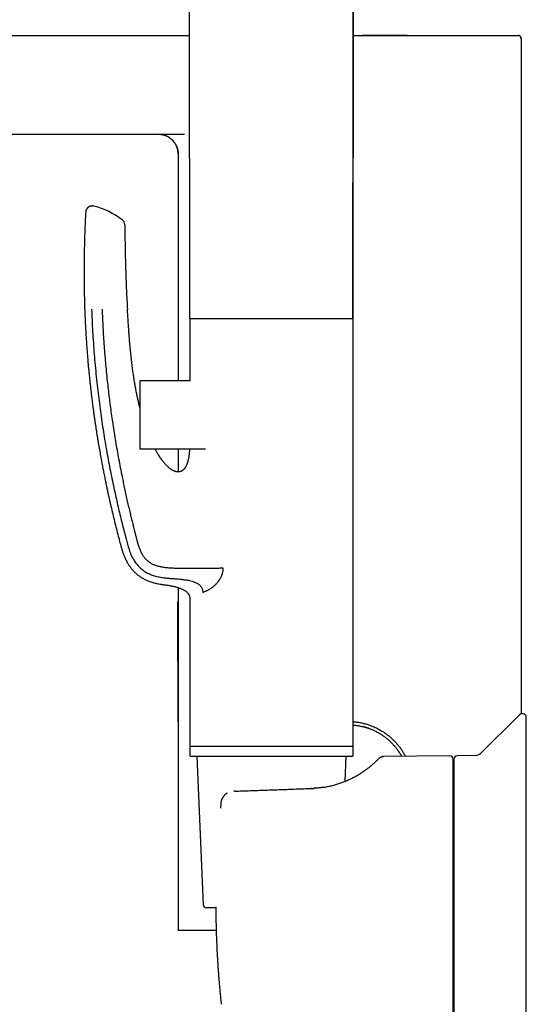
# Model space of a CAD drawing. Header units: millimetres. Extents: x 8 to 676, y 12 to 869.
# Tile 43 of 77: x 97 to 174, y 628 to 778. Entities that reach past the tile are written whole.
import ezdxf

# ---------------------------------------------------------------- set-up
doc = ezdxf.new("R2010")
doc.units = ezdxf.units.MM

msp = doc.modelspace()

# ---------------------------------------------------------------- linework, layer by layer
at = {"color": 7, "linetype": 'Continuous', "lineweight": 30}
for p, q in [((147.52, 856.38), (147.39, 732.6)), ((122.61, 732.6), (122.51, 830.76)), ((29.41, 775.68), (122.57, 775.68)), ((147.43, 775.68), (148.77, 775.68)), ((172.97, 672.56), (172.97, 775.18)), ((32.14, 760.68), (121.81, 760.68)), ((120.82, 757.68), (120.82, 723.2)), ((122.61, 732.6), (122.61, 723.2)), ((124.78, 732.6), (122.61, 732.6)), ((147.41, 732.6), (124.78, 732.6)), ((147.41, 667.6), (147.41, 732.6)), ((122.61, 723.2), (115.01, 723.2)), ((115.01, 723.2), (115.01, 715.9)), ((115.01, 715.9), (115.01, 712.8)), ((124.99, 712.8), (115.01, 712.8)), ((120.82, 712.8), (120.82, 709.36)), ((120.82, 691.78), (120.82, 639.68)), ((122.61, 690.1), (122.61, 667.6)), ((124.58, 691.05), (124.78, 691.14)), ((120.82, 671.35), (120.79, 689.66)), ((120.79, 689.61), (120.79, 689.66)), ((120.82, 689.64), (120.79, 689.66)), ((172.52, 672.3), (166.8, 666.62)), ((173.72, 616.4), (173.72, 672.09)), ((122.61, 667.8), (122.61, 666.3)), ((124.78, 667.6), (122.61, 667.6)), ((147.41, 667.6), (124.78, 667.6)), ((147.41, 666.3), (147.41, 667.8)), ((147.21, 666.1), (122.81, 666.1)), ((123.67, 666.1), (124.64, 643.57)), ((146.2, 662.34), (146.36, 666.1)), ((162.12, 666.21), (152.05, 666.12)), ((165.97, 666.27), (163.21, 666.22)), ((141.07, 661.25), (141.06, 661.25)), ((127.31, 659.02), (127.24, 658.25)), ((127.24, 658.25), (127.24, 658.25)), ((126.55, 643.1), (125.14, 643.1))]:
    msp.add_line(p, q, dxfattribs=at)
at = {"color": 7, "linetype": 'Continuous', "lineweight": 30, "flags": 128}
for points in [[(172.53, 775.67), (172.51, 775.67), (172.47, 775.68)], [(149.28, 670.55), (149.07, 670.61), (148.92, 670.65)], [(126.55, 643.26), (126.55, 643.26), (126.55, 643.25), (126.55, 643.25)], [(126.7, 637.16), (126.7, 637.16), (126.7, 637.16), (126.7, 637.16)]]:
    msp.add_lwpolyline(points, dxfattribs=at)
at = {"color": 7, "linetype": 'Continuous', "lineweight": 30}
for centre, radius, start, end in [((172.47, 775.18), 0.5, 0, 68.0451), ((117.82, 757.68), 3, 0, 89.3619), ((104.73, 737.37), 12.81, 53.6509, 75.0307), ((111.73, 746.88), 1, 0.4565, 53.651), ((173.22, 671.59), 1, 90, 134.8031), ((173.22, 672.09), 0.5, 0, 90), ((146.67, 661.68), 9.25, 68.3741, 71.3529), ((122.81, 666.3), 0.2, 180, 270), ((147.21, 666.3), 0.2, 270, 0), ((146.67, 661.68), 9.25, 32.346, 35.5555), ((162.12, 665.71), 0.5, 0, 90.5), ((163.22, 665.72), 0.5, 91, 180), ((165.95, 667.47), 1.2, 271, 314.8031), ((162.12, 665.1), 0.6, 326.7382, 0), ((125.14, 643.6), 0.5, 182.4813, 270)]:
    msp.add_arc(centre, radius, start, end, dxfattribs=at)
for points, knots in [([(147.38, 732.6), (147.38, 732.79), (147.38, 733.43), (147.38, 734.51), (147.38, 735.82), (147.38, 737.12), (147.38, 738.4), (147.38, 739.64), (147.38, 740.85), (147.38, 742.02), (147.39, 743.17), (147.39, 744.32), (147.39, 745.44), (147.39, 746.56), (147.39, 747.66), (147.39, 748.75), (147.39, 749.83), (147.39, 750.89), (147.39, 751.93), (147.39, 752.95), (147.4, 753.95), (147.4, 754.95), (147.4, 755.95), (147.4, 756.93), (147.4, 757.91), (147.4, 758.87), (147.4, 759.81), (147.4, 760.73), (147.4, 761.63), (147.41, 762.53), (147.41, 763.41), (147.41, 764.29), (147.41, 765.16), (147.41, 766.02), (147.41, 766.86), (147.41, 767.69), (147.41, 768.51), (147.42, 769.32), (147.42, 770.11), (147.42, 770.89), (147.42, 771.65), (147.42, 772.41), (147.42, 773.41), (147.42, 774.64), (147.43, 776.2), (147.43, 777.85), (147.43, 779.58), (147.43, 781.5), (147.44, 783.61), (147.44, 785.89), (147.44, 788.16), (147.45, 790.34), (147.45, 792.44), (147.45, 794.46), (147.45, 796.47), (147.45, 798), (147.45, 799.05), (147.46, 799.63), (147.46, 800.22), (147.46, 800.8), (147.46, 801.4), (147.46, 802.04), (147.46, 802.73), (147.46, 803.48), (147.46, 804.24), (147.46, 804.98), (147.46, 805.69), (147.46, 806.37), (147.46, 807.07), (147.46, 807.78), (147.46, 808.5), (147.47, 809.27), (147.47, 810.11), (147.47, 811), (147.47, 811.91), (147.47, 812.8), (147.47, 813.67), (147.47, 814.52), (147.47, 815.39), (147.47, 816.27), (147.47, 817.16), (147.47, 818.06), (147.48, 818.98), (147.48, 819.9), (147.48, 820.81), (147.48, 821.71), (147.48, 822.63), (147.48, 823.56), (147.48, 824.51), (147.48, 825.52), (147.48, 826.6), (147.48, 827.76), (147.49, 828.93), (147.49, 830.08), (147.49, 831.19), (147.49, 832.28), (147.49, 833.38), (147.49, 834.49), (147.49, 835.62), (147.49, 836.76), (147.49, 837.91), (147.5, 839.08), (147.5, 840.25), (147.5, 841.45), (147.5, 842.65), (147.5, 843.87), (147.5, 845.1), (147.5, 846.34), (147.5, 847.59), (147.51, 848.88), (147.51, 850.2), (147.51, 851.56), (147.51, 852.93), (147.51, 854.32), (147.51, 855.47), (147.51, 856.16), (147.51, 856.38)], [0, 0, 0, 0, 0.004755, 0.015474, 0.026073, 0.036553, 0.046913, 0.057155, 0.066702, 0.076143, 0.085478, 0.094708, 0.103831, 0.112848, 0.12176, 0.130565, 0.139265, 0.147859, 0.156196, 0.164432, 0.172565, 0.180596, 0.188668, 0.196635, 0.204495, 0.21225, 0.219899, 0.227309, 0.234617, 0.241822, 0.248926, 0.256069, 0.263107, 0.270038, 0.276863, 0.283582, 0.290194, 0.296701, 0.303087, 0.309368, 0.315543, 0.321647, 0.327736, 0.339662, 0.351541, 0.36562, 0.379631, 0.393575, 0.412144, 0.430593, 0.44892, 0.467126, 0.483537, 0.499848, 0.51606, 0.532173, 0.536881, 0.54158, 0.54627, 0.550981, 0.555783, 0.56068, 0.566571, 0.572594, 0.578747, 0.585032, 0.590466, 0.595995, 0.601619, 0.607336, 0.613148, 0.619054, 0.626135, 0.633348, 0.640691, 0.648165, 0.654949, 0.661837, 0.66883, 0.675927, 0.683128, 0.690434, 0.697844, 0.705358, 0.712596, 0.719928, 0.727354, 0.734874, 0.742489, 0.750197, 0.759404, 0.768741, 0.778209, 0.787808, 0.796489, 0.805274, 0.814164, 0.823158, 0.832257, 0.841459, 0.850767, 0.860178, 0.869694, 0.879314, 0.889038, 0.898867, 0.9088, 0.918838, 0.92898, 0.939226, 0.950072, 0.961032, 0.972107, 0.983297, 0.994601, 1, 1, 1, 1]), ([(155.64, 775.68), (155.46, 775.68), (155.11, 775.67), (154.58, 775.67), (154.04, 775.67), (153.49, 775.67), (152.94, 775.67), (152.39, 775.67), (151.86, 775.67), (151.33, 775.67), (150.82, 775.66), (150.31, 775.66), (149.79, 775.67), (149.28, 775.67), (148.94, 775.67), (148.77, 775.67)], [0, 0, 0, 0, 0.079248, 0.159216, 0.239225, 0.319269, 0.399342, 0.479435, 0.559542, 0.632981, 0.706418, 0.779848, 0.853261, 0.926649, 1, 1, 1, 1]), ([(148.77, 775.68), (148.96, 775.68), (149.35, 775.68), (149.93, 775.68), (150.51, 775.68), (151.09, 775.68), (151.67, 775.68), (152.24, 775.68), (152.81, 775.68), (153.37, 775.68), (153.94, 775.68), (154.51, 775.68), (155.07, 775.68), (155.45, 775.68), (155.63, 775.68), (155.64, 775.68)], [0, 0, 0, 0, 0.083659, 0.167228, 0.250759, 0.334301, 0.417907, 0.50013, 0.58251, 0.665095, 0.747581, 0.831598, 0.915516, 0.999386, 1, 1, 1, 1]), ([(155.64, 775.68), (155.82, 775.68), (156.19, 775.68), (156.74, 775.68), (157.29, 775.68), (157.84, 775.68), (158.38, 775.68), (158.91, 775.68), (159.43, 775.68), (159.95, 775.68), (160.46, 775.68), (160.96, 775.68), (161.44, 775.68), (161.92, 775.68), (162.4, 775.68), (162.87, 775.68), (163.33, 775.68), (163.79, 775.68), (164.24, 775.68), (164.67, 775.68), (165.1, 775.68), (165.52, 775.68), (165.93, 775.68), (166.33, 775.68), (166.72, 775.68), (167.1, 775.68), (167.46, 775.68), (167.81, 775.68), (168.14, 775.68), (168.47, 775.68), (168.78, 775.68), (169.09, 775.68), (169.38, 775.68), (169.67, 775.68), (169.94, 775.68), (170.19, 775.68), (170.44, 775.68), (170.67, 775.68), (170.88, 775.68), (171.09, 775.68), (171.28, 775.68), (171.45, 775.68), (171.61, 775.68), (171.76, 775.68), (171.89, 775.68), (172.01, 775.68), (172.12, 775.68), (172.21, 775.68), (172.29, 775.68), (172.36, 775.68), (172.41, 775.68), (172.44, 775.68), (172.46, 775.68), (172.47, 775.68), (172.47, 775.68)], [0, 0, 0, 0, 0.0190286, 0.0383523, 0.0577003, 0.0770843, 0.0964808, 0.1158249, 0.1351283, 0.154403, 0.1736607, 0.1925698, 0.2114855, 0.2304191, 0.2493406, 0.2686329, 0.2879218, 0.307219, 0.3265364, 0.3458856, 0.3652784, 0.3847263, 0.4041035, 0.423434, 0.4427293, 0.4620008, 0.4812603, 0.5001752, 0.5191007, 0.5380476, 0.5570067, 0.5763257, 0.595629, 0.6149288, 0.6342371, 0.6535659, 0.6729274, 0.6923334, 0.7116554, 0.7309484, 0.7502237, 0.7694932, 0.7887683, 0.807716, 0.8266912, 0.845705, 0.8647919, 0.8842063, 0.9035678, 0.9228882, 0.9421795, 0.9614539, 0.9807233, 1, 1, 1, 1]), ([(172.96, 775.18), (172.96, 775.2), (172.96, 775.24), (172.95, 775.3), (172.93, 775.36), (172.9, 775.41), (172.87, 775.46), (172.84, 775.5), (172.81, 775.53), (172.78, 775.56), (172.75, 775.59), (172.72, 775.6), (172.7, 775.62), (172.67, 775.63), (172.65, 775.64), (172.63, 775.65), (172.6, 775.66), (172.58, 775.66), (172.55, 775.67), (172.53, 775.67), (172.52, 775.67), (172.51, 775.67)], [0, 0, 0, 0, 0.057698, 0.112461, 0.163335, 0.209543, 0.262908, 0.30615, 0.342089, 0.385615, 0.416605, 0.441275, 0.469609, 0.504411, 0.547214, 0.598834, 0.659722, 0.730146, 0.810269, 0.900197, 1, 1, 1, 1]), ([(117.86, 760.67), (117.86, 760.67), (117.87, 760.67), (117.88, 760.67), (117.9, 760.67), (117.92, 760.67), (117.94, 760.67), (117.96, 760.67), (117.99, 760.67), (118.01, 760.67), (118.04, 760.67), (118.07, 760.67), (118.1, 760.66), (118.13, 760.66), (118.17, 760.66), (118.21, 760.65), (118.28, 760.64), (118.36, 760.63), (118.45, 760.61), (118.54, 760.59), (118.64, 760.56), (118.74, 760.53), (118.85, 760.5), (118.95, 760.46), (119.07, 760.41), (119.21, 760.34), (119.38, 760.25), (119.53, 760.15), (119.68, 760.04), (119.82, 759.92), (119.95, 759.8), (120.08, 759.66), (120.19, 759.52), (120.3, 759.38), (120.4, 759.22), (120.49, 759.07), (120.56, 758.91), (120.63, 758.75), (120.68, 758.59), (120.73, 758.44), (120.77, 758.27), (120.8, 758.09), (120.82, 757.88), (120.82, 757.74), (120.83, 757.67)], [0, 0, 0, 0, 0.0249607, 0.0475766, 0.0678668, 0.0858591, 0.1015936, 0.1151304, 0.1265631, 0.1360464, 0.1438483, 0.1504409, 0.1555984, 0.1612306, 0.1678287, 0.1754057, 0.189321, 0.20574, 0.2220251, 0.2402748, 0.2603517, 0.2807825, 0.3012211, 0.3216524, 0.3420612, 0.3776727, 0.4130887, 0.448231, 0.4830248, 0.5175684, 0.5522116, 0.5869097, 0.6215986, 0.6562143, 0.6906935, 0.7249744, 0.7586969, 0.7913079, 0.8227776, 0.8530939, 0.8822528, 0.9206529, 0.9598887, 1, 1, 1, 1]), ([(108.04, 749.74), (108.01, 749.74), (107.95, 749.76), (107.86, 749.77), (107.78, 749.77), (107.7, 749.77), (107.63, 749.76), (107.55, 749.75), (107.48, 749.73), (107.42, 749.71), (107.36, 749.68), (107.31, 749.66), (107.27, 749.63), (107.22, 749.6), (107.17, 749.57), (107.12, 749.53), (107.07, 749.48), (107.02, 749.43), (106.97, 749.36), (106.92, 749.29), (106.88, 749.21), (106.84, 749.12), (106.81, 749.03), (106.79, 748.93), (106.78, 748.86), (106.78, 748.83)], [0, 0, 0, 0, 0.050048, 0.098823, 0.145902, 0.190894, 0.23345, 0.27327, 0.317088, 0.356266, 0.390555, 0.419784, 0.449133, 0.477702, 0.50999, 0.545945, 0.585475, 0.628436, 0.674627, 0.723778, 0.775552, 0.829545, 0.885294, 0.942291, 1, 1, 1, 1]), ([(106.78, 748.83), (106.77, 748.57), (106.73, 747.94), (106.69, 746.94), (106.64, 745.84), (106.61, 744.75), (106.58, 743.68), (106.56, 742.63), (106.54, 741.6), (106.53, 740.58), (106.53, 739.57), (106.53, 738.57), (106.55, 737.57), (106.56, 736.59), (106.58, 735.62), (106.61, 734.66), (106.64, 733.72), (106.68, 732.8), (106.72, 731.88), (106.77, 730.98), (106.82, 730.1), (106.88, 729.23), (106.94, 728.37), (107, 727.53), (107.07, 726.72), (107.13, 725.95), (107.2, 725.22), (107.27, 724.49), (107.34, 723.78), (107.41, 723.08), (107.49, 722.38), (107.57, 721.66), (107.65, 720.94), (107.74, 720.23), (107.83, 719.54), (107.92, 718.86), (108.01, 718.19), (108.1, 717.56), (108.19, 716.95), (108.28, 716.38), (108.36, 715.82), (108.45, 715.27), (108.53, 714.73), (108.62, 714.21), (108.7, 713.69), (108.79, 713.19), (108.88, 712.7), (108.96, 712.23), (109.04, 711.76), (109.13, 711.31), (109.2, 710.89), (109.28, 710.48), (109.36, 710.09), (109.43, 709.7), (109.51, 709.31), (109.59, 708.91), (109.67, 708.5), (109.75, 708.11), (109.83, 707.74), (109.9, 707.37), (109.98, 707.02), (110.05, 706.69), (110.13, 706.31), (110.22, 705.88), (110.33, 705.39), (110.44, 704.91), (110.6, 704.2), (110.82, 703.27), (111.09, 702.12), (111.37, 700.99), (111.66, 699.88), (111.86, 699.09), (111.99, 698.59), (112.05, 698.4), (112.1, 698.2), (112.16, 697.99), (112.22, 697.77), (112.28, 697.54), (112.36, 697.3), (112.44, 697.06), (112.53, 696.82), (112.62, 696.58), (112.72, 696.35), (112.83, 696.11), (112.95, 695.87), (113.08, 695.63), (113.21, 695.4), (113.35, 695.2), (113.47, 695.01), (113.61, 694.82), (113.76, 694.63), (113.91, 694.45), (114.08, 694.27), (114.26, 694.09), (114.44, 693.92), (114.62, 693.76), (114.81, 693.61), (115.01, 693.46), (115.22, 693.33), (115.44, 693.2), (115.66, 693.07), (115.89, 692.96), (116.13, 692.85), (116.39, 692.74), (116.66, 692.64), (116.96, 692.55), (117.27, 692.47), (117.59, 692.39), (117.91, 692.33), (118.22, 692.27), (118.42, 692.25), (118.51, 692.23)], [0, 0, 0, 0, 0.0127849, 0.0312484, 0.049482, 0.0674862, 0.0852612, 0.1024962, 0.1195107, 0.1363051, 0.1528797, 0.1695662, 0.1860243, 0.2022543, 0.2182564, 0.2340306, 0.2495769, 0.2648955, 0.2799863, 0.2948494, 0.3094848, 0.3238924, 0.3380722, 0.3520241, 0.3657482, 0.3781284, 0.390317, 0.4023139, 0.414119, 0.4257323, 0.4371537, 0.4493943, 0.4614063, 0.4731893, 0.4847434, 0.4960682, 0.5071636, 0.5180293, 0.5277877, 0.5373528, 0.5467244, 0.5559024, 0.5648865, 0.5736767, 0.5822726, 0.5906742, 0.5988813, 0.6068936, 0.6147109, 0.6223331, 0.6293409, 0.636175, 0.642835, 0.649321, 0.6556328, 0.6626785, 0.6694932, 0.6760767, 0.6824287, 0.6885491, 0.6944376, 0.700094, 0.7055181, 0.7137311, 0.7219262, 0.7301223, 0.7383196, 0.7578416, 0.7773707, 0.7969074, 0.8155637, 0.8342279, 0.8375136, 0.840806, 0.8442273, 0.8478249, 0.8516025, 0.8554992, 0.859583, 0.8638555, 0.8683191, 0.872317, 0.876461, 0.8807524, 0.8851912, 0.8897781, 0.8945145, 0.8981666, 0.9019061, 0.9057341, 0.9096498, 0.9136526, 0.9177421, 0.9219187, 0.9261834, 0.930081, 0.9340518, 0.9380961, 0.9422138, 0.9464046, 0.9505912, 0.9548469, 0.9591712, 0.9635657, 0.9686466, 0.9738207, 0.9790871, 0.984443, 0.9898868, 0.9954204, 1, 1, 1, 1]), ([(112.73, 746.88), (112.73, 746.29), (112.74, 745.09), (112.77, 743.3), (112.81, 741.51), (112.86, 739.85), (112.91, 738.31), (112.97, 736.91), (113.04, 735.5), (113.1, 734.56), (113.12, 734.1)], [0, 0, 0, 0, 0.140001, 0.279998, 0.419994, 0.559993, 0.669994, 0.779996, 0.889998, 1, 1, 1, 1]), ([(107.67, 734.1), (107.7, 733.52), (107.74, 732.38), (107.83, 730.67), (107.94, 728.95), (108.07, 727.24), (108.22, 725.53), (108.38, 723.81), (108.56, 722.15), (108.76, 720.53), (108.96, 718.96), (109.18, 717.39), (109.41, 715.83), (109.66, 714.28), (109.92, 712.76), (110.19, 711.27), (110.47, 709.82), (110.76, 708.37), (111.04, 707.02), (111.31, 705.78), (111.57, 704.63), (111.84, 703.47), (112.11, 702.35), (112.38, 701.28), (112.64, 700.25), (112.85, 699.42), (113.02, 698.79), (113.13, 698.37), (113.25, 697.95), (113.38, 697.53), (113.53, 697.11), (113.68, 696.75), (113.83, 696.43), (113.98, 696.16), (114.13, 695.89), (114.3, 695.64), (114.49, 695.38), (114.69, 695.14), (114.9, 694.91), (115.13, 694.7), (115.37, 694.5), (115.63, 694.31), (115.89, 694.14), (116.17, 693.99), (116.45, 693.85), (116.74, 693.73), (117.05, 693.62), (117.4, 693.51), (117.77, 693.42), (118.14, 693.35), (118.39, 693.31), (118.51, 693.29)], [0, 0, 0, 0, 0.038871, 0.077719, 0.116565, 0.155432, 0.194343, 0.233327, 0.272387, 0.308233, 0.344083, 0.379894, 0.415629, 0.451255, 0.486724, 0.520375, 0.553833, 0.5872, 0.620611, 0.647017, 0.673663, 0.700641, 0.728041, 0.751687, 0.775748, 0.800243, 0.809985, 0.819794, 0.829669, 0.839611, 0.84962, 0.859695, 0.866605, 0.873544, 0.880514, 0.887516, 0.894554, 0.90162, 0.908707, 0.915814, 0.922937, 0.930068, 0.937198, 0.944314, 0.951414, 0.958492, 0.965539, 0.974284, 0.982952, 0.991531, 1, 1, 1, 1]), ([(127.67, 694.71), (127.59, 694.71), (127.42, 694.71), (127.16, 694.7), (126.9, 694.7), (126.63, 694.69), (126.36, 694.69), (126.09, 694.68), (125.8, 694.68), (125.49, 694.68), (125.16, 694.67), (124.84, 694.67), (124.51, 694.67), (124.19, 694.67), (123.85, 694.67), (123.51, 694.67), (123.15, 694.67), (122.8, 694.67), (122.45, 694.67), (122.11, 694.68), (121.78, 694.68), (121.47, 694.68), (121.16, 694.68), (120.87, 694.68), (120.58, 694.69), (120.27, 694.7), (119.94, 694.71), (119.59, 694.73), (119.25, 694.76), (118.92, 694.79), (118.62, 694.83), (118.35, 694.88), (118.11, 694.93), (117.87, 694.99), (117.64, 695.05), (117.42, 695.13), (117.2, 695.21), (117, 695.3), (116.8, 695.4), (116.61, 695.52), (116.43, 695.64), (116.25, 695.77), (116.09, 695.92), (115.93, 696.08), (115.79, 696.25), (115.65, 696.42), (115.52, 696.61), (115.39, 696.81), (115.27, 697.04), (115.15, 697.29), (115.04, 697.54), (114.94, 697.8), (114.84, 698.07), (114.76, 698.34), (114.66, 698.69), (114.55, 699.13), (114.42, 699.65), (114.27, 700.24), (114.11, 700.89), (113.93, 701.62), (113.75, 702.36), (113.56, 703.15), (113.36, 704.01), (113.15, 704.92), (112.94, 705.84), (112.74, 706.77), (112.55, 707.71), (112.33, 708.78), (112.09, 709.98), (111.83, 711.32), (111.59, 712.65), (111.36, 713.98), (111.15, 715.3), (110.95, 716.6), (110.76, 717.87), (110.59, 719.12), (110.43, 720.36), (110.28, 721.61), (110.13, 722.91), (109.99, 724.25), (109.86, 725.65), (109.74, 727.06), (109.63, 728.46), (109.53, 729.87), (109.45, 731.28), (109.39, 732.69), (109.35, 733.63), (109.33, 734.1)], [0, 0, 0, 0, 0.0059909, 0.0119715, 0.0179395, 0.0238912, 0.0298221, 0.0357265, 0.0416008, 0.048412, 0.0551721, 0.0618738, 0.0685099, 0.0750755, 0.0815662, 0.0887403, 0.0958058, 0.102754, 0.1095751, 0.116259, 0.1227956, 0.1288236, 0.1347271, 0.1405128, 0.1461851, 0.1517474, 0.1586743, 0.1654394, 0.1720533, 0.1785247, 0.1848632, 0.1897576, 0.194583, 0.1993449, 0.204051, 0.2087109, 0.2130902, 0.2174403, 0.2217656, 0.226073, 0.2303711, 0.2346664, 0.2389657, 0.2432762, 0.2476053, 0.251958, 0.2563363, 0.26074, 0.2660787, 0.2714582, 0.2768764, 0.2823323, 0.2878268, 0.2933593, 0.2989302, 0.3092461, 0.3196905, 0.3302633, 0.3446265, 0.3592203, 0.3740275, 0.3890263, 0.4071009, 0.4253772, 0.4438155, 0.4623746, 0.4810126, 0.4996879, 0.5263004, 0.5528404, 0.5792477, 0.605515, 0.6316744, 0.657755, 0.6822913, 0.7067916, 0.7312735, 0.7557548, 0.7802518, 0.807625, 0.8350453, 0.8625068, 0.8899956, 0.9174997, 0.9450087, 0.9725122, 1, 1, 1, 1]), ([(115.01, 719.11), (115, 719.18), (114.96, 719.33), (114.9, 719.57), (114.84, 719.82), (114.78, 720.08), (114.72, 720.36), (114.65, 720.64), (114.59, 720.93), (114.53, 721.23), (114.47, 721.54), (114.41, 721.86), (114.35, 722.19), (114.29, 722.53), (114.23, 722.88), (114.17, 723.25), (114.11, 723.62), (114.05, 724.01), (113.99, 724.4), (113.93, 724.81), (113.88, 725.22), (113.82, 725.65), (113.77, 726.09), (113.72, 726.55), (113.67, 727.02), (113.62, 727.5), (113.57, 727.98), (113.52, 728.48), (113.48, 728.98), (113.44, 729.5), (113.39, 730.06), (113.35, 730.67), (113.3, 731.32), (113.26, 731.99), (113.21, 732.68), (113.17, 733.38), (113.14, 733.86), (113.12, 734.1)], [0, 0, 0, 0, 0.014863, 0.031105, 0.048185, 0.066102, 0.084857, 0.10445, 0.12369, 0.143674, 0.164402, 0.185873, 0.208087, 0.231045, 0.254746, 0.279191, 0.304381, 0.330314, 0.356509, 0.383423, 0.411054, 0.439402, 0.469003, 0.499347, 0.530435, 0.562268, 0.594845, 0.627565, 0.661004, 0.69516, 0.730034, 0.772485, 0.815954, 0.860439, 0.905942, 0.952462, 1, 1, 1, 1]), ([(122.56, 712.8), (122.56, 712.79), (122.56, 712.7), (122.55, 712.53), (122.52, 712.29), (122.5, 712.06), (122.47, 711.84), (122.44, 711.64), (122.4, 711.43), (122.36, 711.23), (122.32, 711.04), (122.27, 710.87), (122.22, 710.71), (122.17, 710.56), (122.12, 710.44), (122.07, 710.33), (122.03, 710.24), (121.99, 710.17), (121.95, 710.1), (121.92, 710.04), (121.89, 709.99), (121.85, 709.94), (121.8, 709.87), (121.74, 709.79), (121.67, 709.72), (121.62, 709.67), (121.57, 709.63), (121.52, 709.59), (121.49, 709.57), (121.47, 709.55), (121.46, 709.54), (121.43, 709.53), (121.41, 709.51), (121.37, 709.49), (121.33, 709.47), (121.3, 709.46), (121.27, 709.44), (121.25, 709.43), (121.22, 709.42), (121.18, 709.41), (121.14, 709.39), (121.08, 709.38), (121.02, 709.37), (120.96, 709.36), (120.88, 709.35), (120.78, 709.35), (120.66, 709.36), (120.54, 709.38), (120.44, 709.41), (120.34, 709.44), (120.25, 709.48), (120.17, 709.51), (120.06, 709.56), (119.93, 709.64), (119.77, 709.74), (119.6, 709.86), (119.43, 709.99), (119.26, 710.14), (119.09, 710.31), (118.92, 710.49), (118.75, 710.68), (118.58, 710.88), (118.42, 711.09), (118.25, 711.32), (118.08, 711.56), (117.92, 711.81), (117.77, 712.04), (117.64, 712.26), (117.53, 712.45), (117.43, 712.63), (117.37, 712.75), (117.34, 712.8)], [0, 0, 0, 0, 0.001243, 0.028633, 0.054814, 0.07979, 0.103564, 0.126131, 0.147482, 0.170269, 0.191491, 0.211158, 0.229269, 0.245818, 0.260807, 0.272415, 0.282875, 0.292186, 0.300351, 0.307371, 0.31356, 0.32021, 0.329798, 0.340395, 0.351987, 0.359284, 0.366525, 0.372586, 0.377399, 0.379063, 0.381028, 0.383837, 0.38749, 0.391986, 0.396465, 0.40075, 0.403962, 0.4063, 0.408883, 0.413593, 0.41926, 0.425569, 0.431942, 0.438371, 0.44486, 0.458031, 0.471339, 0.483935, 0.495734, 0.506648, 0.516689, 0.526041, 0.535572, 0.555126, 0.575792, 0.59781, 0.620972, 0.645306, 0.670931, 0.697862, 0.726103, 0.753866, 0.782785, 0.812861, 0.844099, 0.876497, 0.910051, 0.9333, 0.957074, 0.981363, 1, 1, 1, 1]), ([(125.2, 691.32), (125.25, 691.34), (125.36, 691.39), (125.52, 691.48), (125.68, 691.57), (125.84, 691.68), (126, 691.79), (126.16, 691.91), (126.31, 692.05), (126.46, 692.19), (126.61, 692.34), (126.73, 692.47), (126.82, 692.57), (126.88, 692.65), (126.94, 692.73), (127, 692.8), (127.05, 692.88), (127.11, 692.96), (127.17, 693.06), (127.25, 693.18), (127.33, 693.33), (127.39, 693.46), (127.44, 693.57), (127.47, 693.65), (127.51, 693.74), (127.54, 693.83), (127.56, 693.92), (127.59, 694.01), (127.61, 694.12), (127.64, 694.25), (127.66, 694.4), (127.67, 694.56), (127.67, 694.66), (127.67, 694.71)], [0, 0, 0, 0, 0.052545, 0.104271, 0.155267, 0.205626, 0.255445, 0.304823, 0.353863, 0.40267, 0.451349, 0.500008, 0.521915, 0.543445, 0.564609, 0.58542, 0.60589, 0.626033, 0.645863, 0.68145, 0.716131, 0.750011, 0.769329, 0.78832, 0.807008, 0.825416, 0.843569, 0.861492, 0.879213, 0.909817, 0.940042, 0.970048, 1, 1, 1, 1]), ([(118.51, 693.29), (118.76, 693.26), (119.25, 693.2), (119.98, 693.15), (120.67, 693.1), (121.33, 693.04), (121.95, 692.96), (122.49, 692.87), (122.94, 692.76), (123.28, 692.64), (123.56, 692.52), (123.78, 692.4), (123.97, 692.27), (124.12, 692.14), (124.24, 692.01), (124.35, 691.87), (124.44, 691.72), (124.5, 691.55), (124.55, 691.39), (124.57, 691.22), (124.58, 691.11), (124.58, 691.05)], [0, 0, 0, 0, 0.107221, 0.210735, 0.309963, 0.404438, 0.493661, 0.577339, 0.636709, 0.693587, 0.730242, 0.765996, 0.800996, 0.826793, 0.852259, 0.87739, 0.902236, 0.926899, 0.951401, 0.975749, 1, 1, 1, 1]), ([(118.51, 692.23), (118.59, 692.22), (118.74, 692.2), (118.97, 692.17), (119.13, 692.15), (119.21, 692.14), (119.21, 692.14)], [0, 0, 0, 0, 0.317557, 0.651793, 0.999735, 1, 1, 1, 1]), ([(118.51, 692.23), (118.59, 692.22), (118.74, 692.2), (118.97, 692.17), (119.21, 692.14), (119.46, 692.1), (119.71, 692.05), (119.96, 692), (120.2, 691.95), (120.44, 691.89), (120.68, 691.82), (120.91, 691.75), (121.12, 691.68), (121.31, 691.6), (121.48, 691.52), (121.64, 691.44), (121.79, 691.36), (121.94, 691.26), (122.07, 691.16), (122.18, 691.06), (122.27, 690.97), (122.35, 690.87), (122.42, 690.77), (122.48, 690.67), (122.53, 690.57), (122.56, 690.45), (122.59, 690.34), (122.61, 690.22), (122.61, 690.14), (122.61, 690.1)], [0, 0, 0, 0, 0.044537, 0.091428, 0.140254, 0.190603, 0.242069, 0.294252, 0.343761, 0.39325, 0.442415, 0.490973, 0.538661, 0.576567, 0.613637, 0.649781, 0.684935, 0.719065, 0.752175, 0.784316, 0.808908, 0.833047, 0.856842, 0.880427, 0.903968, 0.927231, 0.950841, 0.97502, 1, 1, 1, 1]), ([(124.78, 691.14), (124.85, 691.17), (124.99, 691.23), (125.14, 691.29), (125.2, 691.32)], [0, 0, 0, 0, 0.5599773, 1, 1, 1, 1]), ([(120.82, 688.86), (120.82, 688.86), (120.82, 688.91), (120.82, 688.99), (120.81, 689.09), (120.81, 689.19), (120.8, 689.28), (120.8, 689.36), (120.8, 689.42), (120.79, 689.48), (120.79, 689.53), (120.79, 689.57), (120.79, 689.6), (120.79, 689.61), (120.79, 689.61)], [0, 0, 0, 0, 0.009365, 0.096282, 0.183199, 0.270038, 0.359453, 0.448951, 0.53845, 0.627867, 0.720855, 0.813933, 0.907012, 1, 1, 1, 1]), ([(147.41, 671.4), (147.47, 671.39), (147.62, 671.38), (147.85, 671.35), (148.11, 671.32), (148.37, 671.28), (148.62, 671.23), (148.88, 671.17), (149.14, 671.11), (149.4, 671.04), (149.65, 670.96), (149.91, 670.87), (150.16, 670.78), (150.45, 670.67), (150.77, 670.53), (151.12, 670.36), (151.46, 670.17), (151.76, 670), (152.02, 669.83), (152.24, 669.68), (152.45, 669.53), (152.66, 669.37), (152.87, 669.2), (153.07, 669.03), (153.27, 668.85), (153.46, 668.67), (153.65, 668.48), (153.84, 668.29), (154.02, 668.09), (154.19, 667.88), (154.36, 667.67), (154.53, 667.45), (154.69, 667.23), (154.84, 667), (154.99, 666.77), (155.13, 666.53), (155.24, 666.33), (155.31, 666.2), (155.33, 666.15)], [0, 0, 0, 0, 0.01788, 0.043885, 0.069885, 0.096075, 0.12227, 0.14846, 0.175243, 0.202032, 0.228815, 0.255799, 0.282788, 0.309772, 0.348769, 0.387766, 0.427022, 0.466278, 0.492979, 0.519685, 0.546386, 0.573264, 0.600148, 0.627026, 0.653992, 0.680962, 0.707928, 0.735072, 0.76222, 0.789364, 0.817068, 0.844778, 0.872482, 0.900382, 0.928287, 0.956187, 0.983749, 1, 1, 1, 1]), ([(147.41, 670.89), (147.47, 670.89), (147.65, 670.88), (147.94, 670.84), (148.28, 670.79), (148.6, 670.72), (148.91, 670.65), (149.13, 670.59), (149.27, 670.55), (149.32, 670.54), (149.37, 670.52), (149.42, 670.51), (149.47, 670.49), (149.52, 670.48), (149.56, 670.46), (149.77, 670.39), (150.12, 670.26), (150.6, 670.05), (151.07, 669.82), (151.51, 669.57), (151.93, 669.29), (152.33, 669), (152.73, 668.67), (153.11, 668.32), (153.38, 668.04), (153.57, 667.84), (153.68, 667.71), (153.78, 667.59), (153.89, 667.47), (153.98, 667.34), (154.08, 667.21), (154.26, 666.97), (154.5, 666.62), (154.68, 666.3), (154.77, 666.14)], [0, 0, 0, 0, 0.0190566, 0.0590687, 0.0966603, 0.1318313, 0.1677233, 0.2006865, 0.2068174, 0.2128353, 0.2187403, 0.2245321, 0.230211, 0.2357768, 0.2412296, 0.2465694, 0.3059829, 0.3641551, 0.4210859, 0.4767754, 0.5312235, 0.5844303, 0.6425466, 0.6991059, 0.7541082, 0.7722809, 0.790277, 0.8080965, 0.8257394, 0.8432057, 0.8604954, 0.8776085, 0.9426516, 1, 1, 1, 1]), ([(151.34, 665.82), (151.36, 665.84), (151.42, 665.89), (151.51, 665.96), (151.6, 666.01), (151.71, 666.06), (151.78, 666.08), (151.81, 666.09)], [0, 0, 0, 0, 0.196279, 0.395709, 0.597112, 0.799242, 1, 1, 1, 1]), ([(152.04, 666.11), (152.02, 666.11), (151.98, 666.11), (151.92, 666.11), (151.87, 666.1), (151.83, 666.09), (151.81, 666.09)], [0, 0, 0, 0, 0.250566, 0.500805, 0.750642, 1, 1, 1, 1]), ([(151.89, 666.11), (151.91, 666.11), (151.96, 666.12), (152.01, 666.12), (152.05, 666.12)], [0, 0, 0, 0, 0.272104, 1, 1, 1, 1]), ([(152.05, 666.12), (152.05, 666.12), (152.05, 666.12), (152.04, 666.11), (152.04, 666.11)], [0, 0, 0, 0, 0.756158, 1, 1, 1, 1]), ([(142.88, 661.42), (142.97, 661.43), (143.17, 661.47), (143.48, 661.52), (143.81, 661.59), (144.14, 661.67), (144.46, 661.75), (144.77, 661.84), (145.08, 661.94), (145.39, 662.04), (145.68, 662.14), (145.97, 662.25), (146.25, 662.36), (146.53, 662.48), (146.79, 662.6), (147.05, 662.72), (147.3, 662.84), (147.56, 662.97), (147.82, 663.11), (148.08, 663.26), (148.33, 663.41), (148.57, 663.56), (148.8, 663.71), (149.01, 663.85), (149.22, 663.99), (149.4, 664.13), (149.58, 664.26), (149.75, 664.39), (149.91, 664.51), (150.06, 664.63), (150.2, 664.75), (150.34, 664.87), (150.47, 664.98), (150.59, 665.09), (150.7, 665.19), (150.8, 665.29), (150.89, 665.37), (150.96, 665.44), (151.03, 665.51), (151.09, 665.57), (151.15, 665.62), (151.2, 665.67), (151.24, 665.71), (151.27, 665.75), (151.3, 665.78), (151.32, 665.8), (151.34, 665.81), (151.34, 665.82), (151.34, 665.82)], [0, 0, 0, 0, 0.015042, 0.03482, 0.054725, 0.074556, 0.094331, 0.11407, 0.133793, 0.153518, 0.173265, 0.192905, 0.212509, 0.232095, 0.251683, 0.271292, 0.290941, 0.310648, 0.333515, 0.356403, 0.37934, 0.402355, 0.425476, 0.44873, 0.470607, 0.492548, 0.514576, 0.536711, 0.558975, 0.581389, 0.603296, 0.627231, 0.651258, 0.6754, 0.69968, 0.72412, 0.746003, 0.767942, 0.789952, 0.812048, 0.834245, 0.856557, 0.878678, 0.9029, 0.927125, 0.951371, 0.975657, 1, 1, 1, 1]), ([(162.62, 625.47), (162.62, 625.56), (162.62, 625.73), (162.62, 626), (162.62, 626.28), (162.62, 626.56), (162.62, 626.82), (162.62, 627.06), (162.62, 627.32), (162.62, 627.61), (162.62, 627.95), (162.62, 628.33), (162.62, 628.66), (162.62, 628.92), (162.62, 629.11), (162.62, 629.3), (162.62, 629.5), (162.62, 629.75), (162.62, 630.07), (162.62, 630.45), (162.62, 630.84), (162.62, 631.24), (162.62, 631.65), (162.62, 632.06), (162.62, 632.48), (162.62, 632.92), (162.62, 633.37), (162.62, 633.84), (162.62, 634.31), (162.62, 634.79), (162.62, 635.27), (162.62, 635.76), (162.62, 636.24), (162.62, 636.72), (162.62, 637.2), (162.62, 637.68), (162.62, 638.17), (162.62, 638.67), (162.62, 639.16), (162.62, 639.62), (162.62, 640.05), (162.62, 640.44), (162.62, 640.83), (162.62, 641.22), (162.62, 641.61), (162.62, 642.01), (162.62, 642.4), (162.62, 642.85), (162.62, 643.35), (162.62, 643.9), (162.62, 644.45), (162.62, 644.96), (162.62, 645.43), (162.62, 645.86), (162.62, 646.28), (162.62, 646.73), (162.62, 647.19), (162.62, 647.68), (162.62, 648.17), (162.62, 648.65), (162.62, 649.13), (162.62, 649.63), (162.62, 650.12), (162.62, 650.63), (162.62, 651.13), (162.62, 651.59), (162.62, 652.02), (162.62, 652.4), (162.62, 652.79), (162.62, 653.22), (162.62, 653.7), (162.62, 654.21), (162.62, 654.63), (162.62, 654.96), (162.62, 655.19), (162.62, 655.42), (162.62, 655.65), (162.62, 655.95), (162.62, 656.31), (162.62, 656.72), (162.62, 657.13), (162.62, 657.53), (162.62, 657.92), (162.62, 658.31), (162.62, 658.69), (162.62, 659.07), (162.62, 659.44), (162.62, 659.82), (162.62, 660.18), (162.62, 660.54), (162.62, 660.88), (162.62, 661.21), (162.62, 661.53), (162.62, 661.82), (162.62, 662.11), (162.62, 662.39), (162.62, 662.66), (162.62, 662.92), (162.62, 663.17), (162.62, 663.38), (162.62, 663.58), (162.62, 663.75), (162.62, 663.91), (162.62, 664.06), (162.62, 664.21), (162.62, 664.35), (162.62, 664.49), (162.62, 664.63), (162.62, 664.79), (162.62, 664.94), (162.62, 665.08), (162.62, 665.2), (162.62, 665.29), (162.62, 665.37), (162.62, 665.44), (162.62, 665.51), (162.62, 665.57), (162.62, 665.62), (162.62, 665.66), (162.62, 665.69), (162.62, 665.71), (162.62, 665.71), (162.62, 665.71)], [0, 0, 0, 0, 0.009341, 0.018671, 0.027994, 0.037316, 0.044644, 0.051978, 0.059321, 0.066961, 0.077145, 0.08732, 0.097494, 0.102292, 0.107092, 0.111895, 0.116702, 0.121513, 0.130453, 0.139381, 0.148302, 0.157221, 0.166142, 0.175072, 0.184014, 0.193068, 0.202559, 0.21204, 0.221519, 0.231002, 0.240493, 0.25, 0.25907, 0.268128, 0.277178, 0.286227, 0.295278, 0.304337, 0.31341, 0.322371, 0.329388, 0.336399, 0.343407, 0.350415, 0.357424, 0.364438, 0.371458, 0.378487, 0.388219, 0.397938, 0.40765, 0.417361, 0.424996, 0.432638, 0.440289, 0.447637, 0.456365, 0.465087, 0.473807, 0.482529, 0.491258, 0.5, 0.50934, 0.518669, 0.527991, 0.537314, 0.544643, 0.551977, 0.559321, 0.566961, 0.577145, 0.58732, 0.597494, 0.602292, 0.607092, 0.611895, 0.616702, 0.621513, 0.630453, 0.639381, 0.648302, 0.657221, 0.666142, 0.675072, 0.684014, 0.693068, 0.702559, 0.71204, 0.721519, 0.731002, 0.740493, 0.75, 0.75907, 0.768128, 0.777178, 0.786227, 0.795278, 0.804337, 0.81341, 0.822371, 0.829388, 0.836399, 0.843407, 0.850415, 0.857424, 0.864438, 0.871458, 0.878487, 0.888219, 0.897938, 0.90765, 0.917361, 0.924996, 0.932638, 0.940289, 0.947637, 0.956366, 0.965087, 0.973807, 0.982529, 0.991258, 1, 1, 1, 1]), ([(162.72, 665.72), (162.72, 665.72), (162.72, 665.72), (162.72, 665.7), (162.72, 665.67), (162.72, 665.62), (162.72, 665.57), (162.72, 665.52), (162.72, 665.46), (162.72, 665.38), (162.72, 665.28), (162.72, 665.15), (162.72, 665.04), (162.72, 664.94), (162.72, 664.87), (162.72, 664.79), (162.72, 664.71), (162.72, 664.6), (162.72, 664.46), (162.72, 664.28), (162.72, 664.09), (162.72, 663.89), (162.72, 663.68), (162.72, 663.46), (162.72, 663.23), (162.72, 662.98), (162.72, 662.71), (162.72, 662.43), (162.72, 662.14), (162.72, 661.83), (162.72, 661.52), (162.72, 661.2), (162.72, 660.87), (162.72, 660.54), (162.72, 660.2), (162.72, 659.85), (162.72, 659.49), (162.72, 659.12), (162.72, 658.75), (162.72, 658.38), (162.72, 658.03), (162.72, 657.68), (162.72, 657.33), (162.72, 657.02), (162.72, 656.75), (162.72, 656.52), (162.72, 656.28), (162.72, 656.05), (162.72, 655.74), (162.72, 655.35), (162.72, 654.87), (162.72, 654.39), (162.72, 653.93), (162.72, 653.51), (162.72, 653.11), (162.72, 652.72), (162.72, 652.3), (162.72, 651.87), (162.72, 651.4), (162.72, 650.93), (162.72, 650.46), (162.72, 649.98), (162.72, 649.49), (162.72, 648.99), (162.72, 648.47), (162.72, 647.95), (162.72, 647.46), (162.72, 647.01), (162.72, 646.6), (162.72, 646.18), (162.72, 645.7), (162.72, 645.17), (162.72, 644.59), (162.72, 644.12), (162.72, 643.74), (162.72, 643.47), (162.72, 643.2), (162.72, 642.92), (162.72, 642.57), (162.72, 642.15), (162.72, 641.64), (162.72, 641.14), (162.72, 640.64), (162.72, 640.14), (162.72, 639.64), (162.72, 639.14), (162.72, 638.64), (162.72, 638.13), (162.72, 637.61), (162.72, 637.1), (162.72, 636.59), (162.72, 636.09), (162.72, 635.6), (162.72, 635.13), (162.72, 634.66), (162.72, 634.2), (162.72, 633.75), (162.72, 633.31), (162.72, 632.87), (162.72, 632.43), (162.72, 632.03), (162.72, 631.65), (162.72, 631.29), (162.72, 630.93), (162.72, 630.63), (162.72, 630.37), (162.72, 630.16), (162.72, 629.95), (162.72, 629.74), (162.72, 629.47), (162.72, 629.13), (162.72, 628.75), (162.72, 628.37), (162.72, 628.03), (162.72, 627.72), (162.72, 627.45), (162.72, 627.18), (162.72, 626.91), (162.72, 626.64), (162.72, 626.36), (162.72, 626.09), (162.72, 625.83), (162.72, 625.58), (162.72, 625.42), (162.72, 625.34)], [0, 0, 0, 0, 0.0093362, 0.0186608, 0.0279796, 0.0372982, 0.0446236, 0.0519552, 0.0592958, 0.0669354, 0.0771185, 0.0872928, 0.0974659, 0.1022635, 0.1070632, 0.1118659, 0.1166723, 0.1214831, 0.1304247, 0.1393541, 0.1482764, 0.1571966, 0.1661196, 0.1750505, 0.1839943, 0.1930513, 0.2025446, 0.2120291, 0.2215109, 0.2309959, 0.2404902, 0.2499998, 0.259073, 0.2681335, 0.2771866, 0.2862374, 0.2952911, 0.3043531, 0.3134285, 0.3223914, 0.3302512, 0.3381044, 0.3459544, 0.3538047, 0.3587409, 0.3636794, 0.368621, 0.3735667, 0.3785172, 0.3882483, 0.3979663, 0.4076775, 0.4173884, 0.4250225, 0.4326635, 0.4403145, 0.4476598, 0.4563841, 0.4651019, 0.4738177, 0.4825362, 0.4912621, 0.5, 0.5093362, 0.5186608, 0.5279796, 0.5372982, 0.5446236, 0.5519552, 0.5592958, 0.5669354, 0.5771185, 0.5872928, 0.5974658, 0.6022635, 0.6070632, 0.6118659, 0.6166723, 0.6214831, 0.6304247, 0.6393541, 0.6482764, 0.6571966, 0.6661196, 0.6750505, 0.6839943, 0.6930513, 0.7025446, 0.7120291, 0.7215108, 0.7309959, 0.7404902, 0.7499998, 0.759073, 0.7681335, 0.7771866, 0.7862374, 0.7952911, 0.8043531, 0.8134285, 0.8223914, 0.8302512, 0.8381043, 0.8459544, 0.8538047, 0.8587409, 0.8636794, 0.868621, 0.8735667, 0.8785171, 0.8882483, 0.8979663, 0.9076775, 0.9173884, 0.9250225, 0.9326635, 0.9403145, 0.9476607, 0.9563859, 0.9651041, 0.9738199, 0.9825381, 0.9912632, 1, 1, 1, 1]), ([(142.89, 661.42), (142.88, 661.42), (142.87, 661.42), (142.84, 661.41), (142.82, 661.41), (142.79, 661.4), (142.76, 661.4), (142.72, 661.39), (142.67, 661.39), (142.61, 661.38), (142.54, 661.37), (142.46, 661.36), (142.34, 661.34), (142.17, 661.32), (141.96, 661.3), (141.74, 661.28), (141.59, 661.27), (141.51, 661.27)], [0, 0, 0, 0, 0.023638, 0.044124, 0.061948, 0.08377, 0.107709, 0.134597, 0.170079, 0.209667, 0.26216, 0.320498, 0.384602, 0.527265, 0.677391, 0.83498, 1, 1, 1, 1]), ([(142.88, 661.42), (142.87, 661.42), (142.84, 661.41), (142.8, 661.41), (142.76, 661.4), (142.74, 661.4)], [0, 0, 0, 0, 0.142724, 0.596051, 1, 1, 1, 1]), ([(128.29, 660.55), (128.28, 660.54), (128.25, 660.52), (128.2, 660.49), (128.14, 660.45), (128.07, 660.4), (128, 660.34), (127.92, 660.27), (127.84, 660.19), (127.76, 660.1), (127.69, 660), (127.61, 659.89), (127.54, 659.78), (127.48, 659.65), (127.42, 659.51), (127.37, 659.35), (127.33, 659.19), (127.32, 659.08), (127.31, 659.03)], [0, 0, 0, 0, 0.015497, 0.054303, 0.094394, 0.139677, 0.190366, 0.246455, 0.308119, 0.375446, 0.439076, 0.507199, 0.57993, 0.65734, 0.738893, 0.823722, 0.911071, 1, 1, 1, 1]), ([(129.42, 660.84), (130.2, 660.87), (131.77, 660.92), (134.11, 661), (136.44, 661.08), (138.76, 661.17), (140.3, 661.22), (141.07, 661.25)], [0, 0, 0, 0, 0.2019168, 0.4028751, 0.6028751, 0.8019167, 1, 1, 1, 1]), ([(141.07, 661.25), (141.19, 661.25), (141.34, 661.26), (141.5, 661.27), (141.53, 661.27)], [0, 0, 0, 0, 0.765276, 1, 1, 1, 1]), ([(126.55, 643.25), (126.55, 642.96), (126.55, 642.38), (126.56, 641.52), (126.58, 640.65), (126.6, 639.78), (126.63, 638.91), (126.66, 638.04), (126.69, 637.46), (126.7, 637.16)], [0, 0, 0, 0, 0.142086, 0.284382, 0.426917, 0.569719, 0.712814, 0.856232, 1, 1, 1, 1]), ([(126.61, 639.68), (126.59, 639.68), (126.47, 639.68), (126.27, 639.68), (125.98, 639.68), (125.69, 639.68), (125.4, 639.68), (125.13, 639.68), (124.86, 639.68), (124.59, 639.68), (124.34, 639.68), (124.1, 639.68), (123.86, 639.68), (123.63, 639.68), (123.41, 639.68), (123.19, 639.68), (122.98, 639.68), (122.78, 639.68), (122.59, 639.68), (122.41, 639.68), (122.24, 639.68), (122.08, 639.68), (121.93, 639.68), (121.79, 639.68), (121.66, 639.68), (121.54, 639.68), (121.42, 639.68), (121.32, 639.68), (121.23, 639.68), (121.14, 639.68), (121.07, 639.68), (121, 639.68), (120.94, 639.68), (120.9, 639.68), (120.87, 639.68), (120.85, 639.68), (120.83, 639.68), (120.82, 639.68), (120.82, 639.68), (120.82, 639.68), (120.82, 639.68)], [0, 0, 0, 0, 0.004137, 0.029372, 0.054587, 0.080538, 0.106512, 0.132493, 0.158467, 0.184419, 0.209633, 0.234869, 0.260112, 0.285347, 0.310562, 0.336505, 0.36247, 0.388443, 0.414408, 0.440351, 0.465615, 0.4909, 0.516192, 0.541478, 0.566742, 0.592735, 0.61875, 0.644773, 0.670791, 0.696786, 0.726832, 0.756901, 0.786982, 0.817062, 0.847118, 0.877685, 0.908258, 0.938839, 0.969422, 1, 1, 1, 1]), ([(126.7, 637.16), (126.71, 636.95), (126.73, 636.53), (126.77, 635.89), (126.81, 635.23), (126.85, 634.57), (126.89, 633.89), (126.94, 633.2), (127, 632.48), (127.06, 631.72), (127.13, 630.92), (127.2, 630.11), (127.28, 629.28), (127.34, 628.73), (127.36, 628.45)], [0, 0, 0, 0, 0.072158, 0.145679, 0.220563, 0.296811, 0.374423, 0.453399, 0.533739, 0.623689, 0.71529, 0.808542, 0.903445, 1, 1, 1, 1])]:
    msp.add_open_spline(points, degree=3, knots=knots, dxfattribs=at)
msp.add_open_spline([(129.42, 660.84), (129.39, 660.84), (129.34, 660.84), (129.29, 660.84), (129.27, 660.83)], degree=3, dxfattribs=at)

doc.saveas('drawing.dxf')
